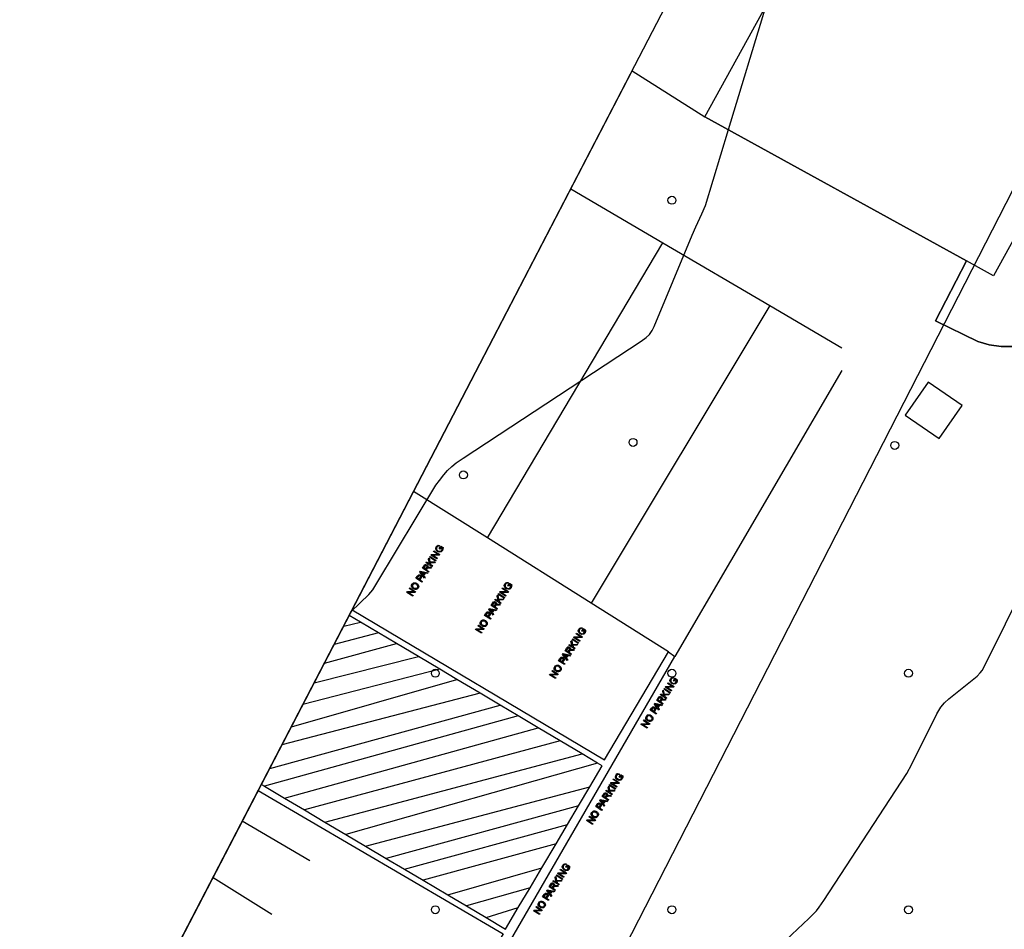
# Model space of a CAD drawing. Extents: x 0 to 85000, y -1 to 75000.
# Tile 142 of 147: x 39689 to 39813, y 64163 to 64279. Entities that reach past the tile are written whole.
import ezdxf

# ---------------------------------------------------------------- set-up
doc = ezdxf.new("R2010")
doc.units = 0
doc.header["$MEASUREMENT"] = 0
doc.header["$PDMODE"] = 33
doc.header["$PDSIZE"] = -3
for name, color, linetype in [('BOS3D_ACTIVE_POLY_CLIP', 227, 'CONTINUOUS'), ('BOS3D_PAVEMENT_MARKINGS_LI', 15, 'CONTINUOUS'), ('BOS3D_PAVEMENT_MARKINGS_PO', 9, 'CONTINUOUS'), ('CONTOUR_CLIP', 120, 'CONTINUOUS'), ('DTM_INFOTECHBREAKS_CLIP', 4, 'CONTINUOUS'), ('DTM_POINT', 158, 'CONTINUOUS'), ('LAND_CLIP', 14, 'CONTINUOUS'), ('PARCELS_FULL_17_CLIP', 7, 'CONTINUOUS'), ('PARKING_CLIP', 78, 'CONTINUOUS')]:
    doc.layers.add(name, color=color, linetype=linetype)

msp = doc.modelspace()

# ---------------------------------------------------------------- linework, layer by layer
at = {"layer": 'BOS3D_ACTIVE_POLY_CLIP', "elevation": 23}
msp.add_lwpolyline([(39860.55, 64334.22), (39812.02, 64246.22), (39808.6, 64248.11), (39775.41, 64266.41), (39823.94, 64354.41)], close=True, dxfattribs=at)
at = {"layer": 'BOS3D_PAVEMENT_MARKINGS_LI'}
for p, q in [((39758.41, 64257.26), (39770.08, 64250.42)), ((39747.83, 64212.97), (39770.08, 64250.42)), ((39770.08, 64250.42), (39783.64, 64242.46)), ((39783.64, 64242.46), (39761.01, 64204.7)), ((39783.64, 64242.46), (39792.78, 64237.1)), ((39792.78, 64234.23), (39771.6, 64197.93)), ((39747.83, 64212.97), (39738.46, 64218.85)), ((39761.01, 64204.7), (39747.83, 64212.97)), ((39770.81, 64198.55), (39761.01, 64204.7)), ((39731.73, 64202.3), (39730.31, 64203.15)), ((39729.61, 64201.8), (39731.73, 64202.3)), ((39734.02, 64200.94), (39731.73, 64202.3)), ((39734.02, 64200.94), (39728.38, 64199.44)), ((39736.31, 64199.58), (39734.02, 64200.94)), ((39727.15, 64197.08), (39736.31, 64199.58)), ((39739.09, 64197.92), (39736.31, 64199.58)), ((39770.81, 64198.55), (39771.6, 64197.93)), ((39725.87, 64194.61), (39739.09, 64197.92)), ((39741.78, 64196.32), (39739.09, 64197.92)), ((39741.78, 64196.32), (39724.43, 64191.83)), ((39743.95, 64195.03), (39741.78, 64196.32)), ((39722.98, 64189.03), (39743.95, 64195.03)), ((39746.9, 64193.28), (39743.95, 64195.03)), ((39746.9, 64193.28), (39721.78, 64186.73)), ((39749.43, 64191.77), (39746.9, 64193.28)), ((39720.22, 64183.73), (39749.43, 64191.77)), ((39751.72, 64190.4), (39749.43, 64191.77)), ((39751.72, 64190.4), (39719.54, 64181.48)), ((39754.27, 64188.89), (39751.72, 64190.4)), ((39722.08, 64179.97), (39754.27, 64188.89)), ((39757.05, 64187.23), (39754.27, 64188.89)), ((39757.05, 64187.23), (39724.62, 64178.47)), ((39759.86, 64185.57), (39757.05, 64187.23)), ((39727.22, 64176.93), (39759.86, 64185.57)), ((39761.8, 64184.41), (39729.89, 64175.35)), ((39761.8, 64184.41), (39759.86, 64185.57)), ((39719.17, 64181.7), (39719.54, 64181.48)), ((39719.54, 64181.48), (39722.08, 64179.97)), ((39732.36, 64173.88), (39760.82, 64181.4)), ((39759.4, 64179.01), (39760.82, 64181.4)), ((39722.08, 64179.97), (39724.62, 64178.47)), ((39724.62, 64178.47), (39727.22, 64176.93)), ((39759.4, 64179.01), (39734.99, 64172.33)), ((39757.99, 64176.63), (39759.4, 64179.01)), ((39725.33, 64172.02), (39716.74, 64177.03)), ((39727.22, 64176.93), (39729.89, 64175.35)), ((39727.27, 64176.87), (39727.22, 64176.93)), ((39737.3, 64170.96), (39757.99, 64176.63)), ((39756.54, 64174.18), (39757.99, 64176.63)), ((39729.89, 64175.35), (39732.36, 64173.88)), ((39732.36, 64173.88), (39734.99, 64172.33)), ((39756.54, 64174.18), (39739.67, 64169.56)), ((39754.73, 64171.12), (39756.54, 64174.18)), ((39734.99, 64172.33), (39737.3, 64170.96)), ((39737.3, 64170.96), (39739.67, 64169.56)), ((39742.83, 64167.69), (39754.73, 64171.12)), ((39753.24, 64168.6), (39754.73, 64171.12)), ((39713.04, 64169.89), (39720.5, 64165.27)), ((39739.67, 64169.56), (39742.83, 64167.69)), ((39753.24, 64168.6), (39745.16, 64166.31)), ((39751.75, 64166.09), (39753.24, 64168.6)), ((39742.83, 64167.69), (39745.16, 64166.31)), ((39745.16, 64166.31), (39747.69, 64164.81)), ((39747.69, 64164.81), (39751.75, 64166.09))]:
    msp.add_line(p, q, dxfattribs=at)
for points in [[(39730.68, 64203.86), (39762.68, 64184.84), (39770.81, 64198.55)], [(39712.29, 64121.13), (39723.42, 64114.62), (39768.93, 64193.35), (39771.6, 64197.93)], [(39760.82, 64181.4), (39762.39, 64184.06), (39761.8, 64184.41)], [(39718.76, 64180.92), (39749.82, 64162.75), (39722.87, 64116.55), (39712.91, 64122.33), (39712.29, 64121.13)], [(39747.69, 64164.81), (39750.13, 64163.36), (39751.75, 64166.09)]]:
    msp.add_lwpolyline(points, dxfattribs=at)
at = {"layer": 'BOS3D_PAVEMENT_MARKINGS_PO'}
for points in [[(39741.76, 64212.02), (39741.73, 64211.92), (39741.61, 64211.93), (39741.51, 64211.9), (39741.43, 64211.81), (39741.38, 64211.69), (39741.38, 64211.57), (39741.43, 64211.48), (39741.56, 64211.36), (39741.75, 64211.28), (39741.91, 64211.31), (39742.03, 64211.43), (39742.08, 64211.56), (39742.09, 64211.69), (39741.95, 64211.78), (39741.81, 64211.56), (39741.73, 64211.62), (39741.92, 64211.93), (39742.2, 64211.75), (39742.19, 64211.55), (39742.12, 64211.37), (39741.95, 64211.21), (39741.73, 64211.17), (39741.5, 64211.25), (39741.33, 64211.43), (39741.27, 64211.65), (39741.35, 64211.87), (39741.46, 64211.99), (39741.6, 64212.04)], [(39741.31, 64210.15), (39741.25, 64210.05), (39740.5, 64210.53), (39740.56, 64210.63)], [(39741.04, 64211.36), (39741.79, 64210.88), (39741.72, 64210.78), (39740.89, 64210.78), (39741.48, 64210.4), (39741.42, 64210.31), (39740.67, 64210.8), (39740.73, 64210.89), (39741.57, 64210.89), (39740.98, 64211.27)], [(39740.23, 64209.51), (39740.27, 64209.43), (39740.27, 64209.34), (39740.24, 64209.23), (39740.31, 64209.27), (39740.46, 64209.28), (39740.75, 64209.27), (39740.67, 64209.15), (39740.45, 64209.16), (39740.31, 64209.16), (39740.22, 64209.14), (39740.18, 64209.11), (39740.14, 64209.06), (39740.07, 64208.95), (39740.4, 64208.74), (39740.34, 64208.64), (39739.59, 64209.13), (39739.8, 64209.44), (39739.91, 64209.58), (39739.97, 64209.6), (39740.03, 64209.61), (39740.17, 64209.57)], [(39740.11, 64209.21), (39739.98, 64209.01), (39739.73, 64209.17), (39739.88, 64209.39), (39739.93, 64209.46), (39739.99, 64209.49), (39740.05, 64209.49), (39740.1, 64209.47), (39740.16, 64209.41), (39740.17, 64209.32)], [(39740.11, 64209.21), (39740.17, 64209.32), (39740.16, 64209.41), (39740.1, 64209.47), (39740.05, 64209.49), (39739.99, 64209.49), (39739.93, 64209.46), (39739.88, 64209.39), (39739.73, 64209.17), (39739.98, 64209.01)], [(39740.43, 64210.43), (39740.54, 64209.93), (39741.19, 64209.95), (39741.11, 64209.83), (39740.56, 64209.82), (39740.61, 64209.62), (39740.87, 64209.46), (39740.8, 64209.36), (39740.06, 64209.84), (39740.12, 64209.94), (39740.49, 64209.7), (39740.35, 64210.3)], [(39739.34, 64208.27), (39739.42, 64208.2), (39739.47, 64208.1), (39739.46, 64207.99), (39739.4, 64207.85), (39739.28, 64207.67), (39739.58, 64207.47), (39739.52, 64207.37), (39738.77, 64207.86), (39738.95, 64208.13), (39739.02, 64208.23), (39739.12, 64208.3), (39739.23, 64208.31)], [(39739.31, 64207.91), (39739.19, 64207.72), (39738.92, 64207.9), (39739.04, 64208.08), (39739.1, 64208.16), (39739.19, 64208.2), (39739.28, 64208.17), (39739.33, 64208.12), (39739.36, 64208.06), (39739.35, 64207.99)], [(39739.31, 64207.91), (39739.35, 64207.99), (39739.36, 64208.06), (39739.33, 64208.12), (39739.28, 64208.17), (39739.19, 64208.2), (39739.1, 64208.16), (39739.04, 64208.08), (39738.92, 64207.9), (39739.19, 64207.72)], [(39739.35, 64208.75), (39740.29, 64208.56), (39740.22, 64208.46), (39739.94, 64208.52), (39739.74, 64208.22), (39739.92, 64207.99), (39739.85, 64207.89), (39739.28, 64208.65)], [(39739.84, 64208.54), (39739.68, 64208.3), (39739.51, 64208.52), (39739.39, 64208.65), (39739.58, 64208.6)], [(39739.84, 64208.54), (39739.58, 64208.6), (39739.39, 64208.65), (39739.51, 64208.52), (39739.68, 64208.3)], [(39738.89, 64207.21), (39738.99, 64207.13), (39739.06, 64207.04), (39739.11, 64206.93), (39739.12, 64206.83), (39739.1, 64206.72), (39739.05, 64206.62), (39738.97, 64206.53), (39738.88, 64206.47), (39738.78, 64206.44), (39738.66, 64206.44), (39738.55, 64206.47), (39738.45, 64206.52), (39738.3, 64206.65), (39738.22, 64206.81), (39738.21, 64206.97), (39738.28, 64207.12), (39738.35, 64207.21), (39738.44, 64207.27), (39738.55, 64207.3), (39738.66, 64207.3), (39738.77, 64207.27)], [(39738.88, 64206.59), (39738.77, 64206.55), (39738.65, 64206.56), (39738.52, 64206.62), (39738.38, 64206.73), (39738.32, 64206.85), (39738.32, 64206.96), (39738.36, 64207.07), (39738.41, 64207.13), (39738.48, 64207.17), (39738.56, 64207.19), (39738.64, 64207.19), (39738.82, 64207.12), (39738.94, 64207.02), (39739, 64206.9), (39739.01, 64206.79), (39738.96, 64206.68)], [(39738.88, 64206.59), (39738.96, 64206.68), (39739.01, 64206.79), (39739, 64206.9), (39738.94, 64207.02), (39738.82, 64207.12), (39738.64, 64207.19), (39738.56, 64207.19), (39738.48, 64207.17), (39738.41, 64207.13), (39738.36, 64207.07), (39738.32, 64206.96), (39738.32, 64206.85), (39738.38, 64206.73), (39738.52, 64206.62), (39738.65, 64206.56), (39738.77, 64206.55)], [(39750.46, 64207.31), (39750.43, 64207.21), (39750.32, 64207.22), (39750.22, 64207.19), (39750.14, 64207.1), (39750.08, 64206.98), (39750.09, 64206.86), (39750.13, 64206.77), (39750.27, 64206.65), (39750.46, 64206.57), (39750.62, 64206.6), (39750.74, 64206.72), (39750.79, 64206.85), (39750.8, 64206.98), (39750.66, 64207.07), (39750.52, 64206.85), (39750.43, 64206.91), (39750.63, 64207.22), (39750.91, 64207.04), (39750.9, 64206.84), (39750.83, 64206.66), (39750.66, 64206.5), (39750.44, 64206.46), (39750.21, 64206.54), (39750.03, 64206.72), (39749.97, 64206.94), (39750.05, 64207.16), (39750.17, 64207.28), (39750.31, 64207.33)], [(39737.98, 64206.64), (39738.73, 64206.15), (39738.67, 64206.06), (39737.83, 64206.06), (39738.42, 64205.68), (39738.36, 64205.59), (39737.62, 64206.07), (39737.68, 64206.17), (39738.51, 64206.17), (39737.92, 64206.55)], [(39749.14, 64205.72), (39749.25, 64205.22), (39749.89, 64205.24), (39749.81, 64205.12), (39749.27, 64205.11), (39749.31, 64204.91), (39749.57, 64204.75), (39749.51, 64204.65), (39748.76, 64205.13), (39748.82, 64205.23), (39749.19, 64204.99), (39749.05, 64205.59)], [(39750.02, 64205.44), (39749.96, 64205.34), (39749.21, 64205.82), (39749.27, 64205.92)], [(39749.74, 64206.65), (39750.49, 64206.17), (39750.43, 64206.07), (39749.6, 64206.07), (39750.19, 64205.69), (39750.13, 64205.6), (39749.38, 64206.09), (39749.44, 64206.18), (39750.27, 64206.18), (39749.69, 64206.56)], [(39748.94, 64204.8), (39748.97, 64204.72), (39748.98, 64204.63), (39748.95, 64204.52), (39749.02, 64204.56), (39749.17, 64204.57), (39749.45, 64204.56), (39749.38, 64204.44), (39749.16, 64204.45), (39749.01, 64204.45), (39748.93, 64204.43), (39748.88, 64204.4), (39748.85, 64204.35), (39748.77, 64204.24), (39749.11, 64204.03), (39749.04, 64203.93), (39748.3, 64204.41), (39748.5, 64204.73), (39748.62, 64204.87), (39748.67, 64204.89), (39748.74, 64204.9), (39748.87, 64204.86)], [(39748.82, 64204.5), (39748.69, 64204.3), (39748.44, 64204.46), (39748.59, 64204.68), (39748.64, 64204.75), (39748.7, 64204.78), (39748.75, 64204.78), (39748.81, 64204.76), (39748.86, 64204.7), (39748.87, 64204.61)], [(39748.82, 64204.5), (39748.87, 64204.61), (39748.86, 64204.7), (39748.81, 64204.76), (39748.75, 64204.78), (39748.7, 64204.78), (39748.64, 64204.75), (39748.59, 64204.68), (39748.44, 64204.46), (39748.69, 64204.3)], [(39748.05, 64203.56), (39748.13, 64203.49), (39748.17, 64203.39), (39748.17, 64203.28), (39748.1, 64203.14), (39747.98, 64202.96), (39748.29, 64202.76), (39748.23, 64202.66), (39747.48, 64203.15), (39747.65, 64203.42), (39747.73, 64203.52), (39747.82, 64203.59), (39747.93, 64203.6)], [(39748.01, 64203.2), (39747.89, 64203.01), (39747.63, 64203.19), (39747.75, 64203.37), (39747.81, 64203.45), (39747.89, 64203.49), (39747.99, 64203.46), (39748.04, 64203.41), (39748.06, 64203.35), (39748.06, 64203.28)], [(39748.01, 64203.2), (39748.06, 64203.28), (39748.06, 64203.35), (39748.04, 64203.41), (39747.99, 64203.46), (39747.89, 64203.49), (39747.81, 64203.45), (39747.75, 64203.37), (39747.63, 64203.19), (39747.89, 64203.01)], [(39748.06, 64204.04), (39748.99, 64203.85), (39748.92, 64203.74), (39748.64, 64203.81), (39748.45, 64203.51), (39748.62, 64203.28), (39748.56, 64203.18), (39747.99, 64203.94)], [(39748.54, 64203.83), (39748.39, 64203.59), (39748.22, 64203.81), (39748.1, 64203.94), (39748.29, 64203.89)], [(39748.54, 64203.83), (39748.29, 64203.89), (39748.1, 64203.94), (39748.22, 64203.81), (39748.39, 64203.59)], [(39746.69, 64201.93), (39747.44, 64201.44), (39747.37, 64201.35), (39746.54, 64201.35), (39747.13, 64200.97), (39747.07, 64200.88), (39746.32, 64201.36), (39746.38, 64201.46), (39747.22, 64201.46), (39746.63, 64201.84)], [(39747.59, 64202.5), (39747.69, 64202.42), (39747.77, 64202.33), (39747.81, 64202.22), (39747.82, 64202.12), (39747.8, 64202.01), (39747.76, 64201.91), (39747.68, 64201.82), (39747.59, 64201.76), (39747.48, 64201.73), (39747.37, 64201.73), (39747.26, 64201.76), (39747.16, 64201.81), (39747.01, 64201.94), (39746.93, 64202.1), (39746.92, 64202.26), (39746.98, 64202.41), (39747.06, 64202.5), (39747.15, 64202.56), (39747.25, 64202.59), (39747.36, 64202.59), (39747.48, 64202.56)], [(39747.59, 64201.88), (39747.48, 64201.84), (39747.35, 64201.85), (39747.22, 64201.91), (39747.09, 64202.02), (39747.03, 64202.14), (39747.02, 64202.25), (39747.07, 64202.36), (39747.12, 64202.42), (39747.19, 64202.46), (39747.27, 64202.48), (39747.35, 64202.48), (39747.53, 64202.41), (39747.65, 64202.31), (39747.71, 64202.19), (39747.71, 64202.08), (39747.67, 64201.97)], [(39747.59, 64201.88), (39747.67, 64201.97), (39747.71, 64202.08), (39747.71, 64202.19), (39747.65, 64202.31), (39747.53, 64202.41), (39747.35, 64202.48), (39747.27, 64202.48), (39747.19, 64202.46), (39747.12, 64202.42), (39747.07, 64202.36), (39747.02, 64202.25), (39747.03, 64202.14), (39747.09, 64202.02), (39747.22, 64201.91), (39747.35, 64201.85), (39747.48, 64201.84)], [(39759.12, 64200.91), (39759.87, 64200.42), (39759.81, 64200.33), (39758.98, 64200.33), (39759.57, 64199.95), (39759.51, 64199.86), (39758.76, 64200.34), (39758.82, 64200.44), (39759.65, 64200.44), (39759.07, 64200.82)], [(39759.84, 64201.56), (39759.81, 64201.46), (39759.7, 64201.48), (39759.6, 64201.44), (39759.52, 64201.36), (39759.47, 64201.23), (39759.47, 64201.12), (39759.51, 64201.03), (39759.65, 64200.9), (39759.84, 64200.83), (39760, 64200.86), (39760.12, 64200.97), (39760.17, 64201.11), (39760.18, 64201.23), (39760.04, 64201.32), (39759.9, 64201.11), (39759.81, 64201.17), (39760.01, 64201.47), (39760.29, 64201.29), (39760.28, 64201.09), (39760.21, 64200.92), (39760.04, 64200.76), (39759.82, 64200.71), (39759.59, 64200.8), (39759.41, 64200.97), (39759.36, 64201.19), (39759.43, 64201.41), (39759.55, 64201.54), (39759.69, 64201.59)], [(39758.52, 64199.97), (39758.63, 64199.47), (39759.28, 64199.5), (39759.19, 64199.37), (39758.65, 64199.36), (39758.69, 64199.17), (39758.95, 64199), (39758.89, 64198.9), (39758.14, 64199.39), (39758.2, 64199.48), (39758.57, 64199.24), (39758.43, 64199.84)], [(39759.4, 64199.69), (39759.34, 64199.6), (39758.59, 64200.08), (39758.65, 64200.17)], [(39757.44, 64198.3), (39758.38, 64198.11), (39758.3, 64198), (39758.02, 64198.06), (39757.83, 64197.76), (39758.01, 64197.54), (39757.94, 64197.44), (39757.37, 64198.2)], [(39757.93, 64198.09), (39757.77, 64197.84), (39757.6, 64198.06), (39757.48, 64198.19), (39757.67, 64198.14)], [(39757.93, 64198.09), (39757.67, 64198.14), (39757.48, 64198.19), (39757.6, 64198.06), (39757.77, 64197.84)], [(39758.32, 64199.05), (39758.35, 64198.98), (39758.36, 64198.88), (39758.33, 64198.78), (39758.4, 64198.81), (39758.55, 64198.83), (39758.83, 64198.82), (39758.76, 64198.7), (39758.54, 64198.7), (39758.39, 64198.7), (39758.31, 64198.69), (39758.26, 64198.66), (39758.23, 64198.61), (39758.15, 64198.5), (39758.49, 64198.28), (39758.43, 64198.19), (39757.68, 64198.67), (39757.88, 64198.99), (39758, 64199.12), (39758.05, 64199.15), (39758.12, 64199.15), (39758.25, 64199.11)], [(39758.2, 64198.76), (39758.07, 64198.55), (39757.82, 64198.71), (39757.97, 64198.94), (39758.02, 64199), (39758.08, 64199.03), (39758.13, 64199.04), (39758.19, 64199.01), (39758.24, 64198.95), (39758.25, 64198.87)], [(39758.2, 64198.76), (39758.25, 64198.87), (39758.24, 64198.95), (39758.19, 64199.01), (39758.13, 64199.04), (39758.08, 64199.03), (39758.02, 64199), (39757.97, 64198.94), (39757.82, 64198.71), (39758.07, 64198.55)], [(39757.43, 64197.81), (39757.51, 64197.74), (39757.55, 64197.65), (39757.55, 64197.53), (39757.48, 64197.39), (39757.36, 64197.21), (39757.67, 64197.01), (39757.61, 64196.92), (39756.86, 64197.4), (39757.03, 64197.67), (39757.11, 64197.78), (39757.2, 64197.84), (39757.31, 64197.86)], [(39757.39, 64197.45), (39757.27, 64197.27), (39757.01, 64197.44), (39757.13, 64197.62), (39757.19, 64197.71), (39757.27, 64197.74), (39757.37, 64197.71), (39757.42, 64197.66), (39757.44, 64197.61), (39757.44, 64197.54)], [(39757.39, 64197.45), (39757.44, 64197.54), (39757.44, 64197.61), (39757.42, 64197.66), (39757.37, 64197.71), (39757.27, 64197.74), (39757.19, 64197.71), (39757.13, 64197.62), (39757.01, 64197.44), (39757.27, 64197.27)], [(39756.07, 64196.18), (39756.82, 64195.7), (39756.75, 64195.6), (39755.92, 64195.6), (39756.51, 64195.22), (39756.45, 64195.13), (39755.7, 64195.62), (39755.76, 64195.71), (39756.6, 64195.71), (39756.01, 64196.09)], [(39756.97, 64196.76), (39757.07, 64196.68), (39757.15, 64196.58), (39757.19, 64196.48), (39757.2, 64196.37), (39757.18, 64196.26), (39757.14, 64196.17), (39757.06, 64196.08), (39756.97, 64196.02), (39756.86, 64195.99), (39756.75, 64195.99), (39756.64, 64196.01), (39756.54, 64196.07), (39756.39, 64196.2), (39756.31, 64196.35), (39756.3, 64196.51), (39756.36, 64196.67), (39756.44, 64196.75), (39756.53, 64196.81), (39756.63, 64196.85), (39756.74, 64196.85), (39756.86, 64196.82)], [(39756.97, 64196.14), (39756.86, 64196.1), (39756.73, 64196.1), (39756.6, 64196.16), (39756.47, 64196.28), (39756.41, 64196.39), (39756.41, 64196.51), (39756.45, 64196.61), (39756.5, 64196.67), (39756.57, 64196.72), (39756.65, 64196.74), (39756.73, 64196.74), (39756.91, 64196.66), (39757.03, 64196.56), (39757.09, 64196.45), (39757.09, 64196.33), (39757.05, 64196.22)], [(39756.97, 64196.14), (39757.05, 64196.22), (39757.09, 64196.33), (39757.09, 64196.45), (39757.03, 64196.56), (39756.91, 64196.66), (39756.73, 64196.74), (39756.65, 64196.74), (39756.57, 64196.72), (39756.5, 64196.67), (39756.45, 64196.61), (39756.41, 64196.51), (39756.41, 64196.39), (39756.47, 64196.28), (39756.6, 64196.16), (39756.73, 64196.1), (39756.86, 64196.1)], [(39770.75, 64194.61), (39771.5, 64194.13), (39771.44, 64194.03), (39770.6, 64194.03), (39771.19, 64193.65), (39771.13, 64193.56), (39770.38, 64194.04), (39770.45, 64194.14), (39771.28, 64194.14), (39770.69, 64194.52)], [(39771.47, 64195.26), (39771.44, 64195.16), (39771.32, 64195.18), (39771.23, 64195.15), (39771.14, 64195.06), (39771.09, 64194.93), (39771.1, 64194.82), (39771.14, 64194.73), (39771.27, 64194.6), (39771.46, 64194.53), (39771.62, 64194.56), (39771.74, 64194.67), (39771.8, 64194.81), (39771.8, 64194.93), (39771.66, 64195.02), (39771.53, 64194.81), (39771.44, 64194.87), (39771.64, 64195.17), (39771.91, 64194.99), (39771.91, 64194.79), (39771.84, 64194.62), (39771.67, 64194.46), (39771.44, 64194.42), (39771.22, 64194.5), (39771.04, 64194.68), (39770.98, 64194.89), (39771.06, 64195.11), (39771.18, 64195.24), (39771.31, 64195.29)], [(39770.14, 64193.67), (39770.25, 64193.17), (39770.9, 64193.2), (39770.82, 64193.08), (39770.28, 64193.07), (39770.32, 64192.87), (39770.58, 64192.7), (39770.52, 64192.61), (39769.77, 64193.09), (39769.83, 64193.19), (39770.2, 64192.95), (39770.06, 64193.54)], [(39771.03, 64193.39), (39770.96, 64193.3), (39770.22, 64193.78), (39770.28, 64193.88)], [(39769.06, 64192), (39770, 64191.81), (39769.93, 64191.7), (39769.65, 64191.77), (39769.46, 64191.46), (39769.63, 64191.24), (39769.57, 64191.14), (39769, 64191.9)], [(39769.55, 64191.79), (39769.39, 64191.54), (39769.22, 64191.77), (39769.11, 64191.9), (39769.29, 64191.85)], [(39769.55, 64191.79), (39769.29, 64191.85), (39769.11, 64191.9), (39769.22, 64191.77), (39769.39, 64191.54)], [(39769.94, 64192.75), (39769.98, 64192.68), (39769.99, 64192.59), (39769.95, 64192.48), (39770.03, 64192.51), (39770.18, 64192.53), (39770.46, 64192.52), (39770.38, 64192.4), (39770.17, 64192.41), (39770.02, 64192.41), (39769.94, 64192.39), (39769.89, 64192.36), (39769.85, 64192.31), (39769.78, 64192.2), (39770.11, 64191.98), (39770.05, 64191.89), (39769.3, 64192.37), (39769.51, 64192.69), (39769.62, 64192.82), (39769.68, 64192.85), (39769.75, 64192.86), (39769.88, 64192.81)], [(39769.83, 64192.46), (39769.7, 64192.25), (39769.45, 64192.41), (39769.59, 64192.64), (39769.65, 64192.7), (39769.7, 64192.74), (39769.76, 64192.74), (39769.82, 64192.72), (39769.87, 64192.65), (39769.88, 64192.57)], [(39769.83, 64192.46), (39769.88, 64192.57), (39769.87, 64192.65), (39769.82, 64192.72), (39769.76, 64192.74), (39769.7, 64192.74), (39769.65, 64192.7), (39769.59, 64192.64), (39769.45, 64192.41), (39769.7, 64192.25)], [(39769.05, 64191.51), (39769.13, 64191.44), (39769.18, 64191.35), (39769.18, 64191.24), (39769.11, 64191.1), (39768.99, 64190.91), (39769.29, 64190.72), (39769.23, 64190.62), (39768.48, 64191.11), (39768.66, 64191.38), (39768.74, 64191.48), (39768.83, 64191.55), (39768.94, 64191.56)], [(39769.02, 64191.16), (39768.9, 64190.97), (39768.63, 64191.14), (39768.75, 64191.33), (39768.82, 64191.41), (39768.9, 64191.44), (39768.99, 64191.41), (39769.05, 64191.37), (39769.07, 64191.31), (39769.06, 64191.24)], [(39769.02, 64191.16), (39769.06, 64191.24), (39769.07, 64191.31), (39769.05, 64191.37), (39768.99, 64191.41), (39768.9, 64191.44), (39768.82, 64191.41), (39768.75, 64191.33), (39768.63, 64191.14), (39768.9, 64190.97)], [(39767.69, 64189.89), (39768.44, 64189.4), (39768.38, 64189.3), (39767.55, 64189.31), (39768.14, 64188.93), (39768.08, 64188.84), (39767.33, 64189.32), (39767.39, 64189.42), (39768.22, 64189.41), (39767.64, 64189.79)], [(39768.6, 64190.46), (39768.7, 64190.38), (39768.77, 64190.29), (39768.82, 64190.18), (39768.83, 64190.07), (39768.81, 64189.97), (39768.76, 64189.87), (39768.69, 64189.78), (39768.59, 64189.72), (39768.49, 64189.69), (39768.38, 64189.69), (39768.27, 64189.72), (39768.16, 64189.77), (39768.01, 64189.9), (39767.93, 64190.05), (39767.93, 64190.21), (39767.99, 64190.37), (39768.06, 64190.46), (39768.15, 64190.52), (39768.26, 64190.55), (39768.37, 64190.55), (39768.49, 64190.52)], [(39768.6, 64189.84), (39768.49, 64189.8), (39768.36, 64189.8), (39768.23, 64189.87), (39768.09, 64189.98), (39768.03, 64190.09), (39768.03, 64190.21), (39768.07, 64190.31), (39768.13, 64190.38), (39768.19, 64190.42), (39768.27, 64190.44), (39768.36, 64190.44), (39768.54, 64190.36), (39768.65, 64190.26), (39768.71, 64190.15), (39768.72, 64190.03), (39768.68, 64189.92)], [(39768.6, 64189.84), (39768.68, 64189.92), (39768.72, 64190.03), (39768.71, 64190.15), (39768.65, 64190.26), (39768.54, 64190.36), (39768.36, 64190.44), (39768.27, 64190.44), (39768.19, 64190.42), (39768.13, 64190.38), (39768.07, 64190.31), (39768.03, 64190.21), (39768.03, 64190.09), (39768.09, 64189.98), (39768.23, 64189.87), (39768.36, 64189.8), (39768.49, 64189.8)], [(39763.83, 64182.41), (39764.58, 64181.92), (39764.51, 64181.83), (39763.68, 64181.83), (39764.27, 64181.45), (39764.21, 64181.36), (39763.46, 64181.84), (39763.53, 64181.94), (39764.36, 64181.94), (39763.77, 64182.32)], [(39764.55, 64183.06), (39764.52, 64182.96), (39764.4, 64182.98), (39764.31, 64182.94), (39764.22, 64182.86), (39764.17, 64182.73), (39764.17, 64182.62), (39764.22, 64182.53), (39764.35, 64182.4), (39764.54, 64182.33), (39764.7, 64182.36), (39764.82, 64182.47), (39764.88, 64182.61), (39764.88, 64182.73), (39764.74, 64182.82), (39764.61, 64182.61), (39764.52, 64182.67), (39764.71, 64182.97), (39764.99, 64182.79), (39764.99, 64182.59), (39764.92, 64182.42), (39764.74, 64182.26), (39764.52, 64182.21), (39764.29, 64182.3), (39764.12, 64182.48), (39764.06, 64182.69), (39764.14, 64182.91), (39764.25, 64183.04), (39764.39, 64183.09)], [(39763.02, 64180.55), (39763.06, 64180.48), (39763.06, 64180.38), (39763.03, 64180.28), (39763.1, 64180.31), (39763.26, 64180.33), (39763.54, 64180.32), (39763.46, 64180.2), (39763.25, 64180.21), (39763.1, 64180.2), (39763.02, 64180.19), (39762.97, 64180.16), (39762.93, 64180.11), (39762.86, 64180), (39763.19, 64179.78), (39763.13, 64179.69), (39762.38, 64180.17), (39762.59, 64180.49), (39762.7, 64180.62), (39762.76, 64180.65), (39762.83, 64180.66), (39762.96, 64180.61)], [(39763.22, 64181.47), (39763.33, 64180.97), (39763.98, 64181), (39763.9, 64180.87), (39763.36, 64180.86), (39763.4, 64180.67), (39763.66, 64180.5), (39763.6, 64180.41), (39762.85, 64180.89), (39762.91, 64180.99), (39763.28, 64180.75), (39763.14, 64181.34)], [(39764.1, 64181.19), (39764.04, 64181.1), (39763.29, 64181.58), (39763.36, 64181.68)], [(39762.14, 64179.8), (39763.08, 64179.61), (39763.01, 64179.5), (39762.73, 64179.56), (39762.53, 64179.26), (39762.71, 64179.04), (39762.64, 64178.94), (39762.07, 64179.7)], [(39762.63, 64179.59), (39762.47, 64179.34), (39762.3, 64179.56), (39762.19, 64179.69), (39762.37, 64179.64)], [(39762.63, 64179.59), (39762.37, 64179.64), (39762.19, 64179.69), (39762.3, 64179.56), (39762.47, 64179.34)], [(39762.91, 64180.26), (39762.77, 64180.05), (39762.53, 64180.21), (39762.67, 64180.44), (39762.73, 64180.5), (39762.78, 64180.53), (39762.84, 64180.54), (39762.89, 64180.51), (39762.95, 64180.45), (39762.96, 64180.37)], [(39762.91, 64180.26), (39762.96, 64180.37), (39762.95, 64180.45), (39762.89, 64180.51), (39762.84, 64180.54), (39762.78, 64180.53), (39762.73, 64180.5), (39762.67, 64180.44), (39762.53, 64180.21), (39762.77, 64180.05)], [(39761.68, 64178.26), (39761.78, 64178.18), (39761.85, 64178.08), (39761.9, 64177.98), (39761.91, 64177.87), (39761.89, 64177.76), (39761.84, 64177.67), (39761.77, 64177.58), (39761.67, 64177.52), (39761.57, 64177.49), (39761.46, 64177.49), (39761.34, 64177.51), (39761.24, 64177.57), (39761.09, 64177.7), (39761.01, 64177.85), (39761, 64178.01), (39761.07, 64178.17), (39761.14, 64178.25), (39761.23, 64178.32), (39761.34, 64178.35), (39761.45, 64178.35), (39761.56, 64178.32)], [(39761.67, 64177.64), (39761.56, 64177.6), (39761.44, 64177.6), (39761.31, 64177.66), (39761.17, 64177.78), (39761.11, 64177.89), (39761.11, 64178.01), (39761.15, 64178.11), (39761.21, 64178.17), (39761.27, 64178.22), (39761.35, 64178.24), (39761.43, 64178.24), (39761.61, 64178.16), (39761.73, 64178.06), (39761.79, 64177.95), (39761.8, 64177.83), (39761.76, 64177.72)], [(39761.67, 64177.64), (39761.76, 64177.72), (39761.8, 64177.83), (39761.79, 64177.95), (39761.73, 64178.06), (39761.61, 64178.16), (39761.43, 64178.24), (39761.35, 64178.24), (39761.27, 64178.22), (39761.21, 64178.17), (39761.15, 64178.11), (39761.11, 64178.01), (39761.11, 64177.89), (39761.17, 64177.78), (39761.31, 64177.66), (39761.44, 64177.6), (39761.56, 64177.6)], [(39762.13, 64179.31), (39762.21, 64179.24), (39762.26, 64179.15), (39762.25, 64179.04), (39762.19, 64178.9), (39762.07, 64178.71), (39762.37, 64178.51), (39762.31, 64178.42), (39761.56, 64178.9), (39761.74, 64179.17), (39761.82, 64179.28), (39761.91, 64179.35), (39762.02, 64179.36)], [(39762.1, 64178.95), (39761.98, 64178.77), (39761.71, 64178.94), (39761.83, 64179.13), (39761.89, 64179.21), (39761.98, 64179.24), (39762.07, 64179.21), (39762.12, 64179.17), (39762.15, 64179.11), (39762.14, 64179.04)], [(39762.1, 64178.95), (39762.14, 64179.04), (39762.15, 64179.11), (39762.12, 64179.17), (39762.07, 64179.21), (39761.98, 64179.24), (39761.89, 64179.21), (39761.83, 64179.13), (39761.71, 64178.94), (39761.98, 64178.77)], [(39760.77, 64177.68), (39761.52, 64177.2), (39761.46, 64177.1), (39760.63, 64177.1), (39761.21, 64176.72), (39761.16, 64176.63), (39760.41, 64177.12), (39760.47, 64177.22), (39761.3, 64177.21), (39760.71, 64177.59)], [(39757.1, 64170.97), (39757.85, 64170.48), (39757.79, 64170.38), (39756.95, 64170.39), (39757.54, 64170.01), (39757.48, 64169.91), (39756.73, 64170.4), (39756.8, 64170.5), (39757.63, 64170.49), (39757.04, 64170.87)], [(39757.82, 64171.62), (39757.79, 64171.52), (39757.67, 64171.54), (39757.58, 64171.5), (39757.49, 64171.41), (39757.44, 64171.29), (39757.45, 64171.18), (39757.49, 64171.08), (39757.62, 64170.96), (39757.81, 64170.88), (39757.97, 64170.92), (39758.09, 64171.03), (39758.15, 64171.16), (39758.15, 64171.29), (39758.01, 64171.38), (39757.88, 64171.17), (39757.79, 64171.22), (39757.99, 64171.53), (39758.26, 64171.35), (39758.26, 64171.15), (39758.19, 64170.98), (39758.02, 64170.81), (39757.79, 64170.77), (39757.57, 64170.86), (39757.39, 64171.03), (39757.33, 64171.25), (39757.41, 64171.47), (39757.53, 64171.59), (39757.66, 64171.64)], [(39756.49, 64170.03), (39756.6, 64169.53), (39757.25, 64169.56), (39757.17, 64169.43), (39756.63, 64169.42), (39756.67, 64169.23), (39756.93, 64169.06), (39756.87, 64168.96), (39756.12, 64169.45), (39756.18, 64169.54), (39756.55, 64169.3), (39756.41, 64169.9)], [(39757.38, 64169.75), (39757.31, 64169.65), (39756.57, 64170.14), (39756.63, 64170.23)], [(39755.41, 64168.36), (39756.35, 64168.17), (39756.28, 64168.06), (39756, 64168.12), (39755.81, 64167.82), (39755.98, 64167.59), (39755.92, 64167.49), (39755.35, 64168.25)], [(39755.9, 64168.14), (39755.74, 64167.9), (39755.58, 64168.12), (39755.46, 64168.25), (39755.64, 64168.2)], [(39755.9, 64168.14), (39755.64, 64168.2), (39755.46, 64168.25), (39755.58, 64168.12), (39755.74, 64167.9)], [(39756.29, 64169.11), (39756.33, 64169.03), (39756.34, 64168.94), (39756.3, 64168.84), (39756.38, 64168.87), (39756.53, 64168.88), (39756.81, 64168.88), (39756.73, 64168.76), (39756.52, 64168.76), (39756.37, 64168.76), (39756.29, 64168.74), (39756.24, 64168.71), (39756.2, 64168.66), (39756.13, 64168.55), (39756.46, 64168.34), (39756.4, 64168.24), (39755.65, 64168.73), (39755.86, 64169.05), (39755.97, 64169.18), (39756.03, 64169.21), (39756.1, 64169.21), (39756.23, 64169.17)], [(39756.18, 64168.81), (39756.05, 64168.61), (39755.8, 64168.77), (39755.94, 64169), (39756, 64169.06), (39756.05, 64169.09), (39756.11, 64169.09), (39756.17, 64169.07), (39756.22, 64169.01), (39756.23, 64168.92)], [(39756.18, 64168.81), (39756.23, 64168.92), (39756.22, 64169.01), (39756.17, 64169.07), (39756.11, 64169.09), (39756.05, 64169.09), (39756, 64169.06), (39755.94, 64169), (39755.8, 64168.77), (39756.05, 64168.61)], [(39754.95, 64166.82), (39755.05, 64166.74), (39755.12, 64166.64), (39755.17, 64166.54), (39755.18, 64166.43), (39755.16, 64166.32), (39755.11, 64166.22), (39755.04, 64166.14), (39754.94, 64166.07), (39754.84, 64166.04), (39754.73, 64166.04), (39754.62, 64166.07), (39754.51, 64166.12), (39754.36, 64166.26), (39754.28, 64166.41), (39754.28, 64166.57), (39754.34, 64166.72), (39754.41, 64166.81), (39754.5, 64166.87), (39754.61, 64166.9), (39754.72, 64166.9), (39754.84, 64166.87)], [(39755.41, 64167.87), (39755.48, 64167.8), (39755.53, 64167.71), (39755.53, 64167.59), (39755.46, 64167.45), (39755.34, 64167.27), (39755.64, 64167.07), (39755.58, 64166.98), (39754.83, 64167.46), (39755.01, 64167.73), (39755.09, 64167.84), (39755.18, 64167.9), (39755.29, 64167.91)], [(39755.37, 64167.51), (39755.25, 64167.33), (39754.98, 64167.5), (39755.1, 64167.68), (39755.17, 64167.77), (39755.25, 64167.8), (39755.34, 64167.77), (39755.4, 64167.72), (39755.42, 64167.67), (39755.41, 64167.6)], [(39755.37, 64167.51), (39755.41, 64167.6), (39755.42, 64167.67), (39755.4, 64167.72), (39755.34, 64167.77), (39755.25, 64167.8), (39755.17, 64167.77), (39755.1, 64167.68), (39754.98, 64167.5), (39755.25, 64167.33)], [(39754.04, 64166.24), (39754.79, 64165.76), (39754.73, 64165.66), (39753.9, 64165.66), (39754.49, 64165.28), (39754.43, 64165.19), (39753.68, 64165.67), (39753.74, 64165.77), (39754.57, 64165.77), (39753.99, 64166.15)], [(39754.95, 64166.19), (39754.84, 64166.15), (39754.71, 64166.16), (39754.58, 64166.22), (39754.45, 64166.33), (39754.38, 64166.45), (39754.38, 64166.56), (39754.42, 64166.67), (39754.48, 64166.73), (39754.54, 64166.77), (39754.62, 64166.8), (39754.71, 64166.79), (39754.89, 64166.72), (39755, 64166.62), (39755.06, 64166.51), (39755.07, 64166.39), (39755.03, 64166.28)], [(39754.95, 64166.19), (39755.03, 64166.28), (39755.07, 64166.39), (39755.06, 64166.51), (39755, 64166.62), (39754.89, 64166.72), (39754.71, 64166.79), (39754.62, 64166.8), (39754.54, 64166.77), (39754.48, 64166.73), (39754.42, 64166.67), (39754.38, 64166.56), (39754.38, 64166.45), (39754.45, 64166.33), (39754.58, 64166.22), (39754.71, 64166.16), (39754.84, 64166.15)]]:
    msp.add_lwpolyline(points, close=True, dxfattribs=at)
at = {"layer": 'CONTOUR_CLIP'}
msp.add_line((39778.4, 64264.77, 10), (39783.19, 64280.52, 10), dxfattribs=at)
for points, elevation in [([(39730.57, 64203.65), (39732.78, 64205.81), (39733.28, 64206.4), (39733.82, 64207.23), (39741.3, 64219.66), (39741.74, 64220.28), (39742.3, 64221), (39742.78, 64221.54), (39743.3, 64222.05), (39743.85, 64222.5), (39744.75, 64223.11), (39767.34, 64237.94), (39767.98, 64238.4), (39768.4, 64238.79), (39768.71, 64239.28), (39768.96, 64239.81), (39773.8, 64251.37), (39774.28, 64252.46), (39775.04, 64254.07), (39775.47, 64255.14), (39778.4, 64264.77)], 10), ([(39781.42, 64157.94), (39788.58, 64164.72), (39789.55, 64165.69), (39789.92, 64166.15), (39790.48, 64166.97), (39801.01, 64183.08), (39801.67, 64184.29), (39804.84, 64190.65), (39805.34, 64191.49), (39805.81, 64192.05), (39806.35, 64192.56), (39809.93, 64195.45), (39810.33, 64195.87), (39810.56, 64196.18), (39811.03, 64197.04), (39816.04, 64207.13)], 11)]:
    msp.add_lwpolyline(points, dxfattribs=dict(at, elevation=elevation))
at = {"layer": 'DTM_INFOTECHBREAKS_CLIP'}
msp.add_polyline3d([(39859.97, 64307.89, 10.55), (39843.44, 64278.48, 10.28), (39823.17, 64242.81, 10.67), (39822.34, 64241.54, 10.76), (39821.33, 64240.39, 10.83), (39820.17, 64239.39, 10.89), (39818.89, 64238.57, 10.94), (39817.5, 64237.93, 10.97), (39816.03, 64237.5, 10.98), (39814.52, 64237.28, 10.97), (39812.99, 64237.27, 10.95), (39811.48, 64237.48, 10.91), (39810.01, 64237.89, 10.85), (39804.67, 64240.51, 10.84), (39808.6, 64248.11, 10.71)], dxfattribs=at)
at = {"layer": 'DTM_POINT'}
for p in [(39771.23, 64255.81, 9.9), (39766.3, 64225.09, 10.09), (39799.49, 64224.71, 10.79), (39744.79, 64220.97, 10.09), (39741.23, 64195.81, 10.35), (39771.23, 64195.81, 10.09), (39801.23, 64195.81, 10.82), (39741.23, 64165.81, 10.58), (39771.23, 64165.81, 10.58), (39801.23, 64165.81, 11.22)]:
    msp.add_point(p, dxfattribs=at)
at = {"layer": 'LAND_CLIP'}
msp.add_lwpolyline([(39270.73, 63324.44), (39539.98, 63836.66), (40000, 64722.48), (40000, 60000)], dxfattribs=at)
at = {"layer": 'PARCELS_FULL_17_CLIP'}
msp.add_lwpolyline([(40000, 64619.2), (40000, 63501.9), (39676.52, 63742.66), (39585.75, 63810.89)], close=True, dxfattribs=at)
at = {"layer": 'PARKING_CLIP'}
msp.add_lwpolyline([(39539.98, 63836.66), (39766.18, 64272.23), (39775.41, 64266.41), (39808.6, 64248.11), (39804.67, 64240.51), (39810.01, 64237.89), (39811.48, 64237.48), (39812.99, 64237.27), (39814.52, 64237.28), (39816.03, 64237.5), (39817.5, 64237.93), (39818.89, 64238.57), (39820.17, 64239.39), (39821.33, 64240.39), (39822.34, 64241.54), (39823.17, 64242.81), (39843.44, 64278.48), (39859.97, 64307.89)], dxfattribs=at)
msp.add_lwpolyline([(39800.83, 64228.53), (39805.13, 64225.57), (39808.04, 64229.79), (39803.74, 64232.75)], close=True, dxfattribs=at)

doc.saveas('drawing.dxf')
